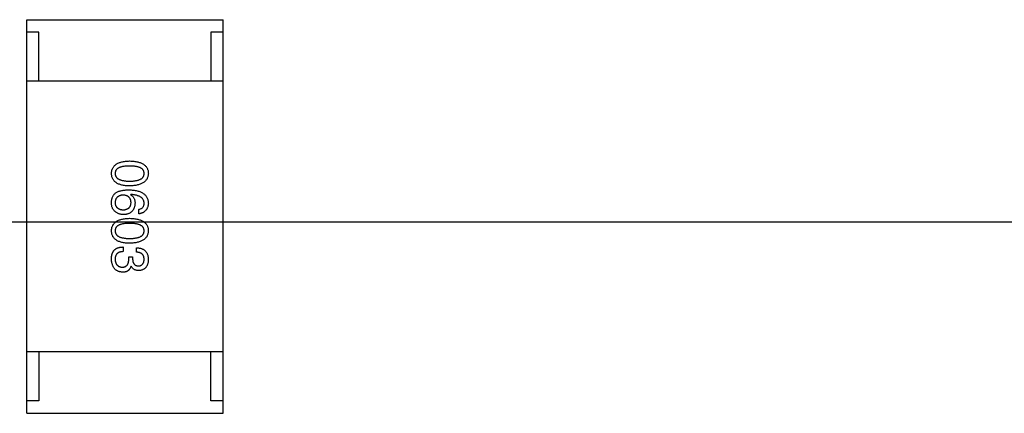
# Model space of a CAD drawing. Header units: millimetres. Extents: x 344 to 667, y 229 to 335.
# Tile 170 of 206: x 636.72 to 640.73, y 273.5 to 275.1. Entities that reach past the tile are written whole.
import ezdxf

# ---------------------------------------------------------------- set-up
doc = ezdxf.new("R2010")
doc.units = ezdxf.units.MM
doc.header["$LTSCALE"] = 0.5
doc.linetypes.add('CENTER', pattern=[50.8, 31.75, -6.35, 6.35, -6.35])
doc.layers.get('0').update_dxf_attribs({"linetype": 'CONTINUOUS'})

msp = doc.modelspace()

# ---------------------------------------------------------------- linework, layer by layer
at = {"linetype": 'Continuous'}
for p, q in [((636.7498, 273.5046), (636.7499, 275.1046)), ((636.7499, 275.1046), (637.5499, 275.1045)), ((637.5498, 273.5045), (637.5499, 275.1045)), ((636.7999, 275.0546), (636.7499, 275.0546)), ((636.7999, 274.8546), (636.7999, 275.0546)), ((637.5499, 275.0545), (637.4999, 275.0545)), ((637.4999, 275.0545), (637.4999, 274.8545)), ((637.5499, 274.8545), (636.7499, 274.8546)), ((637.1737, 274.3941), (637.1729, 274.3932)), ((637.2057, 274.3154), (637.2057, 274.3334)), ((637.1426, 274.1806), (637.1426, 274.1617)), ((637.1967, 274.1593), (637.1967, 274.1773)), ((637.1655, 274.1412), (637.1811, 274.1412)), ((637.1655, 274.1322), (637.1655, 274.1412)), ((637.1811, 274.1412), (637.1811, 274.1314)), ((637.1754, 274.1027), (637.1745, 274.1027)), ((637.5498, 273.7545), (636.7498, 273.7546)), ((636.7998, 273.7546), (636.7998, 273.5546)), ((637.4998, 273.5545), (637.4998, 273.7545)), ((636.7998, 273.5546), (636.7498, 273.5546)), ((637.5498, 273.5545), (637.4998, 273.5545)), ((636.7498, 273.5046), (637.5498, 273.5045))]:
    msp.add_line(p, q, dxfattribs=at)
at = {"color": 1, "linetype": 'CENTER'}
msp.add_line((531.3507, 274.2825), (654.121, 274.2825), dxfattribs=at)
at = {"linetype": 'Continuous'}
for points, knots in [([(637.0951, 274.4795), (637.0952, 274.4815), (637.0953, 274.4854), (637.0963, 274.491), (637.0978, 274.4962), (637.0999, 274.5011), (637.1025, 274.5057), (637.1058, 274.5098), (637.1095, 274.5136), (637.1139, 274.5169), (637.1188, 274.5199), (637.1244, 274.5225), (637.1304, 274.5248), (637.137, 274.5266), (637.1442, 274.5282), (637.1519, 274.5292), (637.1602, 274.53), (637.1659, 274.5302), (637.1688, 274.5303)], [0, 0, 0, 0, 0.059135, 0.115606, 0.169241, 0.221578, 0.273261, 0.324749, 0.377329, 0.431642, 0.488541, 0.548597, 0.612232, 0.680174, 0.752504, 0.829777, 0.912307, 1, 1, 1, 1]), ([(637.1688, 274.5303), (637.1719, 274.5302), (637.1778, 274.53), (637.1864, 274.5292), (637.1943, 274.5281), (637.2017, 274.5266), (637.2086, 274.5248), (637.2148, 274.5225), (637.2205, 274.5199), (637.2256, 274.5169), (637.2301, 274.5136), (637.234, 274.5098), (637.2374, 274.5057), (637.2401, 274.5011), (637.2422, 274.4962), (637.2438, 274.491), (637.2448, 274.4854), (637.245, 274.4815), (637.2451, 274.4795)], [0, 0, 0, 0, 0.088823, 0.172287, 0.250296, 0.323438, 0.392244, 0.456221, 0.516635, 0.573871, 0.628, 0.680335, 0.731489, 0.782557, 0.834044, 0.886738, 0.942089, 1, 1, 1, 1]), ([(637.1688, 274.5098), (637.1665, 274.5098), (637.1618, 274.5098), (637.1551, 274.5094), (637.1489, 274.5088), (637.1431, 274.508), (637.1378, 274.5069), (637.133, 274.5057), (637.1286, 274.5041), (637.1246, 274.5023), (637.1211, 274.5003), (637.1181, 274.4981), (637.1155, 274.4956), (637.1135, 274.4928), (637.1118, 274.4898), (637.1106, 274.4866), (637.11, 274.4831), (637.1099, 274.4807), (637.1098, 274.4795)], [0, 0, 0, 0, 0.096457, 0.187288, 0.27178, 0.350132, 0.423455, 0.491343, 0.554037, 0.612253, 0.666313, 0.717038, 0.764921, 0.811214, 0.856775, 0.902988, 0.950234, 1, 1, 1, 1]), ([(637.2279, 274.4795), (637.2278, 274.4807), (637.2277, 274.4831), (637.227, 274.4866), (637.2259, 274.4898), (637.2242, 274.4928), (637.2221, 274.4956), (637.2196, 274.4981), (637.2165, 274.5003), (637.213, 274.5023), (637.2091, 274.5041), (637.2047, 274.5057), (637.1998, 274.5069), (637.1945, 274.508), (637.1888, 274.5088), (637.1825, 274.5094), (637.1758, 274.5098), (637.1712, 274.5098), (637.1688, 274.5098)], [0, 0, 0, 0, 0.049764, 0.097007, 0.143217, 0.188577, 0.235116, 0.282997, 0.333719, 0.387776, 0.445989, 0.508679, 0.576563, 0.649481, 0.728235, 0.812722, 0.903548, 1, 1, 1, 1]), ([(637.1688, 274.4287), (637.1659, 274.4288), (637.1602, 274.429), (637.1519, 274.4297), (637.1441, 274.4308), (637.137, 274.4324), (637.1304, 274.4342), (637.1243, 274.4365), (637.1189, 274.4391), (637.1139, 274.4421), (637.1096, 274.4454), (637.1057, 274.4492), (637.1025, 274.4533), (637.0999, 274.4579), (637.0978, 274.4627), (637.0963, 274.468), (637.0953, 274.4736), (637.0952, 274.4775), (637.0951, 274.4795)], [0, 0, 0, 0, 0.08769, 0.170218, 0.24749, 0.319818, 0.387758, 0.451391, 0.511445, 0.568185, 0.622681, 0.67526, 0.726746, 0.778428, 0.830764, 0.884397, 0.940866, 1, 1, 1, 1]), ([(637.1098, 274.4795), (637.1099, 274.4782), (637.1101, 274.4758), (637.1108, 274.4722), (637.1121, 274.4689), (637.1138, 274.4658), (637.1159, 274.463), (637.1185, 274.4604), (637.1215, 274.4581), (637.125, 274.456), (637.129, 274.4542), (637.1333, 274.4526), (637.1382, 274.4513), (637.1434, 274.4502), (637.1492, 274.4494), (637.1553, 274.4488), (637.1619, 274.4484), (637.1665, 274.4484), (637.1688, 274.4483)], [0, 0, 0, 0, 0.050879, 0.099377, 0.146973, 0.193618, 0.240619, 0.289461, 0.34047, 0.395283, 0.453059, 0.515633, 0.582666, 0.655287, 0.732971, 0.815933, 0.905166, 1, 1, 1, 1]), ([(637.1688, 274.4483), (637.1712, 274.4484), (637.1758, 274.4484), (637.1825, 274.4488), (637.1888, 274.4494), (637.1945, 274.4502), (637.1998, 274.4513), (637.2047, 274.4526), (637.2091, 274.4542), (637.2131, 274.456), (637.2165, 274.4581), (637.2196, 274.4604), (637.2221, 274.463), (637.2242, 274.4658), (637.2259, 274.4689), (637.227, 274.4722), (637.2277, 274.4758), (637.2278, 274.4782), (637.2279, 274.4795)], [0, 0, 0, 0, 0.095719, 0.185854, 0.269738, 0.347952, 0.420315, 0.487894, 0.550245, 0.608186, 0.662454, 0.713283, 0.761375, 0.808209, 0.854301, 0.901312, 0.949396, 1, 1, 1, 1]), ([(637.2451, 274.4795), (637.2449, 274.4775), (637.2447, 274.4737), (637.2436, 274.4682), (637.242, 274.463), (637.2398, 274.4581), (637.237, 274.4537), (637.2336, 274.4496), (637.2297, 274.4458), (637.2252, 274.4425), (637.2201, 274.4395), (637.2144, 274.4368), (637.2082, 274.4346), (637.2014, 274.4327), (637.1941, 274.4311), (637.1862, 274.4299), (637.1777, 274.4291), (637.1718, 274.4288), (637.1688, 274.4287)], [0, 0, 0, 0, 0.057415, 0.112361, 0.16496, 0.216437, 0.267441, 0.318839, 0.371478, 0.426325, 0.483626, 0.544235, 0.608673, 0.677374, 0.750405, 0.828394, 0.911525, 1, 1, 1, 1]), ([(637.1147, 274.4023), (637.1163, 274.4031), (637.1195, 274.4049), (637.1247, 274.4071), (637.1304, 274.4089), (637.1366, 274.4103), (637.1432, 274.4115), (637.1502, 274.4123), (637.1577, 274.4129), (637.1629, 274.4129), (637.1656, 274.4129)], [0, 0, 0, 0, 0.101889, 0.209155, 0.322694, 0.442863, 0.569758, 0.70479, 0.848502, 1, 1, 1, 1]), ([(637.1656, 274.4129), (637.1687, 274.4128), (637.1748, 274.4126), (637.1837, 274.4118), (637.1919, 274.4106), (637.1996, 274.409), (637.2067, 274.4071), (637.2132, 274.4047), (637.2191, 274.4019), (637.2243, 274.3987), (637.2291, 274.3951), (637.2332, 274.3911), (637.2367, 274.3867), (637.2396, 274.3819), (637.2419, 274.3767), (637.2436, 274.3711), (637.2447, 274.3651), (637.2449, 274.3609), (637.2451, 274.3588)], [0, 0, 0, 0, 0.087517, 0.169686, 0.246944, 0.319347, 0.387088, 0.450961, 0.511075, 0.567974, 0.622351, 0.675039, 0.726853, 0.778688, 0.83093, 0.884738, 0.941043, 1, 1, 1, 1]), ([(637.0951, 274.3637), (637.0952, 274.3658), (637.0954, 274.3698), (637.0965, 274.3756), (637.0981, 274.3811), (637.1003, 274.3861), (637.103, 274.3908), (637.1064, 274.395), (637.1102, 274.399), (637.1132, 274.4011), (637.1147, 274.4023)], [0, 0, 0, 0, 0.137449, 0.267856, 0.393219, 0.514735, 0.63397, 0.753734, 0.874967, 1, 1, 1, 1]), ([(637.1426, 274.3916), (637.1413, 274.3915), (637.1388, 274.3914), (637.1351, 274.3908), (637.1318, 274.3901), (637.1286, 274.3891), (637.1257, 274.388), (637.123, 274.3865), (637.1206, 274.3849), (637.1184, 274.383), (637.1164, 274.381), (637.1148, 274.3787), (637.1133, 274.3762), (637.1121, 274.3735), (637.1111, 274.3705), (637.1105, 274.3674), (637.11, 274.364), (637.1099, 274.3617), (637.1098, 274.3605)], [0, 0, 0, 0, 0.076467, 0.148148, 0.216496, 0.280559, 0.342274, 0.401168, 0.458322, 0.514073, 0.569257, 0.62465, 0.68124, 0.739113, 0.799947, 0.862804, 0.929597, 1, 1, 1, 1]), ([(637.1746, 274.3613), (637.1745, 274.3624), (637.1744, 274.3647), (637.1739, 274.368), (637.1733, 274.3711), (637.1723, 274.3739), (637.1712, 274.3766), (637.1697, 274.379), (637.1681, 274.3812), (637.1662, 274.3832), (637.1641, 274.3851), (637.1617, 274.3866), (637.1591, 274.388), (637.1563, 274.3892), (637.1532, 274.3901), (637.1499, 274.3908), (637.1463, 274.3914), (637.1439, 274.3915), (637.1426, 274.3916)], [0, 0, 0, 0, 0.070453, 0.136523, 0.199866, 0.260392, 0.318446, 0.374657, 0.430182, 0.485556, 0.541071, 0.598396, 0.657208, 0.718642, 0.783247, 0.851631, 0.923928, 1, 1, 1, 1]), ([(637.1729, 274.3932), (637.1744, 274.3924), (637.1772, 274.3907), (637.1809, 274.3875), (637.184, 274.3839), (637.1866, 274.3797), (637.1885, 274.3751), (637.19, 274.3701), (637.1908, 274.3646), (637.1909, 274.3608), (637.191, 274.3588)], [0, 0, 0, 0, 0.122276, 0.239997, 0.35611, 0.473903, 0.59404, 0.720428, 0.855383, 1, 1, 1, 1]), ([(637.2278, 274.3588), (637.2277, 274.3601), (637.2276, 274.3627), (637.2267, 274.3663), (637.2255, 274.3698), (637.2239, 274.373), (637.2219, 274.3761), (637.2195, 274.3788), (637.2167, 274.3814), (637.2135, 274.3837), (637.2099, 274.3858), (637.2059, 274.3877), (637.2015, 274.3893), (637.1967, 274.3907), (637.1915, 274.3919), (637.1859, 274.3928), (637.18, 274.3936), (637.1759, 274.3939), (637.1737, 274.3941)], [0, 0, 0, 0, 0.054741, 0.107075, 0.158339, 0.208382, 0.258772, 0.310045, 0.362765, 0.417822, 0.475982, 0.537466, 0.602901, 0.673037, 0.747247, 0.826291, 0.910782, 1, 1, 1, 1]), ([(637.1073, 274.3269), (637.1063, 274.3278), (637.1042, 274.3297), (637.1016, 274.3332), (637.0993, 274.3371), (637.0976, 274.3415), (637.0963, 274.3464), (637.0954, 274.3517), (637.095, 274.3576), (637.095, 274.3616), (637.0951, 274.3637)], [0, 0, 0, 0, 0.105033, 0.21147, 0.321511, 0.438526, 0.563605, 0.698055, 0.843218, 1, 1, 1, 1]), ([(637.1442, 274.3121), (637.1425, 274.3121), (637.139, 274.3122), (637.1339, 274.3129), (637.129, 274.3141), (637.1243, 274.3157), (637.1198, 274.3178), (637.1154, 274.3203), (637.1112, 274.3234), (637.1087, 274.3257), (637.1073, 274.3269)], [0, 0, 0, 0, 0.12904, 0.253809, 0.377066, 0.499122, 0.621469, 0.744665, 0.870607, 1, 1, 1, 1]), ([(637.1098, 274.3605), (637.1099, 274.3594), (637.1101, 274.3572), (637.1106, 274.3541), (637.1114, 274.3512), (637.1125, 274.3485), (637.1137, 274.346), (637.1152, 274.3437), (637.117, 274.3416), (637.119, 274.3397), (637.1212, 274.338), (637.1237, 274.3365), (637.1264, 274.3352), (637.1294, 274.3341), (637.1325, 274.3332), (637.1359, 274.3325), (637.1396, 274.332), (637.1421, 274.3319), (637.1434, 274.3318)], [0, 0, 0, 0, 0.066682, 0.130303, 0.190802, 0.248749, 0.30534, 0.361219, 0.415721, 0.471765, 0.528279, 0.586428, 0.64659, 0.710143, 0.776461, 0.846692, 0.921137, 1, 1, 1, 1]), ([(637.1434, 274.3318), (637.1446, 274.3319), (637.147, 274.332), (637.1505, 274.3325), (637.1537, 274.3333), (637.1567, 274.3342), (637.1595, 274.3353), (637.162, 274.3366), (637.1643, 274.3382), (637.1664, 274.3399), (637.1682, 274.3419), (637.1699, 274.344), (637.1712, 274.3464), (637.1724, 274.349), (637.1733, 274.3518), (637.1739, 274.3548), (637.1744, 274.358), (637.1745, 274.3602), (637.1746, 274.3613)], [0, 0, 0, 0, 0.076288, 0.14871, 0.216387, 0.281386, 0.342528, 0.402111, 0.4591, 0.514852, 0.569974, 0.625644, 0.682226, 0.740156, 0.800362, 0.863471, 0.930116, 1, 1, 1, 1]), ([(637.191, 274.3588), (637.1908, 274.357), (637.1905, 274.3534), (637.1896, 274.3483), (637.1884, 274.3435), (637.1869, 274.339), (637.185, 274.3349), (637.183, 274.3311), (637.1804, 274.3277), (637.1777, 274.3246), (637.1746, 274.3218), (637.1712, 274.3194), (637.1675, 274.3173), (637.1634, 274.3155), (637.1591, 274.3142), (637.1544, 274.3131), (637.1494, 274.3124), (637.146, 274.3122), (637.1442, 274.3121)], [0, 0, 0, 0, 0.074228, 0.144548, 0.211288, 0.274576, 0.335162, 0.393915, 0.450599, 0.506657, 0.562409, 0.618617, 0.676096, 0.735061, 0.79654, 0.860906, 0.928473, 1, 1, 1, 1]), ([(637.2057, 274.3334), (637.2075, 274.3338), (637.2108, 274.3345), (637.2153, 274.3364), (637.2192, 274.3387), (637.2224, 274.3417), (637.2249, 274.3452), (637.2266, 274.3493), (637.2277, 274.3539), (637.2278, 274.3571), (637.2278, 274.3588)], [0, 0, 0, 0, 0.1439, 0.274233, 0.394478, 0.509388, 0.621911, 0.738504, 0.863414, 1, 1, 1, 1]), ([(637.2451, 274.3588), (637.2449, 274.3572), (637.2447, 274.3541), (637.244, 274.3496), (637.243, 274.3453), (637.2417, 274.3414), (637.2402, 274.3377), (637.2384, 274.3342), (637.2364, 274.3311), (637.2341, 274.3282), (637.2314, 274.3256), (637.2285, 274.3234), (637.2254, 274.3213), (637.222, 274.3196), (637.2183, 274.3181), (637.2143, 274.3169), (637.2101, 274.3159), (637.2072, 274.3156), (637.2057, 274.3154)], [0, 0, 0, 0, 0.073784, 0.144317, 0.211047, 0.274818, 0.336501, 0.395724, 0.453465, 0.510016, 0.566585, 0.622844, 0.680328, 0.739335, 0.800408, 0.863904, 0.93053, 1, 1, 1, 1]), ([(637.095, 274.2463), (637.0951, 274.2483), (637.0953, 274.2522), (637.0963, 274.2578), (637.0978, 274.2631), (637.0998, 274.268), (637.1025, 274.2725), (637.1057, 274.2767), (637.1095, 274.2804), (637.1139, 274.2837), (637.1188, 274.2868), (637.1243, 274.2894), (637.1304, 274.2916), (637.137, 274.2935), (637.1441, 274.295), (637.1519, 274.2961), (637.1602, 274.2969), (637.1659, 274.2971), (637.1688, 274.2972)], [0, 0, 0, 0, 0.059135, 0.115606, 0.169241, 0.221578, 0.273261, 0.324749, 0.377329, 0.431642, 0.488541, 0.548597, 0.612232, 0.680174, 0.752504, 0.829777, 0.912307, 1, 1, 1, 1]), ([(637.1688, 274.2972), (637.1719, 274.2971), (637.1778, 274.2969), (637.1863, 274.2961), (637.1943, 274.295), (637.2017, 274.2935), (637.2085, 274.2916), (637.2148, 274.2894), (637.2205, 274.2868), (637.2256, 274.2838), (637.2301, 274.2804), (637.234, 274.2766), (637.2373, 274.2725), (637.2401, 274.268), (637.2422, 274.2631), (637.2438, 274.2578), (637.2448, 274.2522), (637.245, 274.2483), (637.245, 274.2463)], [0, 0, 0, 0, 0.088823, 0.172287, 0.250296, 0.323438, 0.392244, 0.456221, 0.516635, 0.573871, 0.628, 0.680335, 0.731489, 0.782557, 0.834044, 0.886738, 0.942089, 1, 1, 1, 1]), ([(637.1688, 274.1955), (637.1659, 274.1956), (637.1601, 274.1958), (637.1519, 274.1966), (637.1441, 274.1977), (637.137, 274.1992), (637.1304, 274.2011), (637.1243, 274.2033), (637.1188, 274.2059), (637.1139, 274.2089), (637.1095, 274.2123), (637.1057, 274.216), (637.1025, 274.2202), (637.0998, 274.2247), (637.0978, 274.2296), (637.0962, 274.2348), (637.0953, 274.2405), (637.0951, 274.2444), (637.095, 274.2463)], [0, 0, 0, 0, 0.08769, 0.170218, 0.24749, 0.319818, 0.387758, 0.451391, 0.511445, 0.568185, 0.622681, 0.67526, 0.726746, 0.778428, 0.830764, 0.884397, 0.940866, 1, 1, 1, 1]), ([(637.1688, 274.2767), (637.1664, 274.2766), (637.1618, 274.2766), (637.1551, 274.2762), (637.1489, 274.2757), (637.1431, 274.2749), (637.1378, 274.2738), (637.1329, 274.2725), (637.1285, 274.271), (637.1246, 274.2692), (637.1211, 274.2672), (637.1181, 274.2649), (637.1155, 274.2624), (637.1135, 274.2597), (637.1118, 274.2567), (637.1106, 274.2534), (637.1099, 274.25), (637.1098, 274.2476), (637.1098, 274.2463)], [0, 0, 0, 0, 0.096457, 0.187288, 0.27178, 0.350132, 0.423455, 0.491343, 0.554037, 0.612253, 0.666313, 0.717038, 0.764921, 0.811214, 0.856775, 0.902988, 0.950234, 1, 1, 1, 1]), ([(637.1098, 274.2463), (637.1099, 274.2451), (637.11, 274.2426), (637.1108, 274.2391), (637.112, 274.2357), (637.1137, 274.2327), (637.1159, 274.2298), (637.1185, 274.2273), (637.1215, 274.2249), (637.125, 274.2229), (637.1289, 274.221), (637.1333, 274.2195), (637.1382, 274.2181), (637.1434, 274.2171), (637.1491, 274.2162), (637.1553, 274.2156), (637.1619, 274.2153), (637.1665, 274.2152), (637.1688, 274.2152)], [0, 0, 0, 0, 0.050879, 0.099377, 0.146973, 0.193618, 0.240619, 0.289461, 0.34047, 0.395283, 0.453059, 0.515633, 0.582666, 0.655287, 0.732971, 0.815933, 0.905166, 1, 1, 1, 1]), ([(637.2278, 274.2463), (637.2278, 274.2476), (637.2277, 274.25), (637.227, 274.2534), (637.2259, 274.2567), (637.2242, 274.2597), (637.2221, 274.2624), (637.2195, 274.2649), (637.2165, 274.2672), (637.213, 274.2692), (637.2091, 274.271), (637.2047, 274.2725), (637.1998, 274.2738), (637.1945, 274.2749), (637.1887, 274.2757), (637.1825, 274.2762), (637.1758, 274.2766), (637.1712, 274.2766), (637.1688, 274.2767)], [0, 0, 0, 0, 0.049764, 0.097007, 0.143217, 0.188577, 0.235116, 0.282997, 0.333719, 0.387776, 0.445989, 0.508679, 0.576563, 0.649481, 0.728235, 0.812722, 0.903548, 1, 1, 1, 1]), ([(637.1688, 274.2152), (637.1712, 274.2152), (637.1758, 274.2153), (637.1825, 274.2156), (637.1887, 274.2162), (637.1945, 274.2171), (637.1998, 274.2181), (637.2047, 274.2195), (637.2091, 274.221), (637.213, 274.2228), (637.2165, 274.225), (637.2196, 274.2272), (637.2221, 274.2298), (637.2242, 274.2326), (637.2259, 274.2357), (637.227, 274.2391), (637.2277, 274.2426), (637.2278, 274.2451), (637.2278, 274.2463)], [0, 0, 0, 0, 0.095719, 0.185854, 0.269738, 0.347952, 0.420315, 0.487894, 0.550245, 0.608186, 0.662454, 0.713283, 0.761375, 0.808209, 0.854301, 0.901312, 0.949396, 1, 1, 1, 1]), ([(637.245, 274.2463), (637.2449, 274.2444), (637.2447, 274.2405), (637.2436, 274.235), (637.242, 274.2298), (637.2398, 274.225), (637.237, 274.2205), (637.2336, 274.2164), (637.2297, 274.2127), (637.2251, 274.2093), (637.2201, 274.2063), (637.2144, 274.2037), (637.2082, 274.2014), (637.2014, 274.1995), (637.1941, 274.198), (637.1862, 274.1968), (637.1777, 274.1959), (637.1718, 274.1957), (637.1688, 274.1955)], [0, 0, 0, 0, 0.057415, 0.112361, 0.16496, 0.216437, 0.267441, 0.318839, 0.371478, 0.426325, 0.483626, 0.544235, 0.608673, 0.677374, 0.750405, 0.828394, 0.911525, 1, 1, 1, 1]), ([(637.1, 274.1585), (637.1004, 274.1593), (637.1012, 274.1611), (637.1027, 274.1635), (637.1044, 274.1658), (637.1063, 274.1679), (637.1083, 274.1698), (637.1105, 274.1716), (637.113, 274.1732), (637.1155, 274.1747), (637.1183, 274.176), (637.1212, 274.1772), (637.1244, 274.1781), (637.1277, 274.1789), (637.1311, 274.1796), (637.1348, 274.1801), (637.1386, 274.1804), (637.1412, 274.1805), (637.1426, 274.1806)], [0, 0, 0, 0, 0.056906, 0.113264, 0.168825, 0.223843, 0.279195, 0.335267, 0.392098, 0.450414, 0.51054, 0.572219, 0.636652, 0.703156, 0.773102, 0.845505, 0.921063, 1, 1, 1, 1]), ([(637.1967, 274.1773), (637.1986, 274.1772), (637.2023, 274.1771), (637.2077, 274.1765), (637.2128, 274.1755), (637.2175, 274.1741), (637.2218, 274.1724), (637.2258, 274.1703), (637.2294, 274.1679), (637.2326, 274.1651), (637.2355, 274.1619), (637.2379, 274.1584), (637.2401, 274.1545), (637.2418, 274.1502), (637.2432, 274.1456), (637.2442, 274.1406), (637.2449, 274.1353), (637.245, 274.1316), (637.245, 274.1298)], [0, 0, 0, 0, 0.074804, 0.144899, 0.211458, 0.274554, 0.334363, 0.392059, 0.448123, 0.503024, 0.558154, 0.613471, 0.670844, 0.729926, 0.792003, 0.857405, 0.926768, 1, 1, 1, 1]), ([(637.095, 274.1314), (637.0951, 274.1328), (637.0951, 274.1355), (637.0953, 274.1395), (637.0957, 274.1432), (637.0962, 274.1467), (637.0969, 274.15), (637.0978, 274.153), (637.0987, 274.1559), (637.0996, 274.1576), (637.1, 274.1585)], [0, 0, 0, 0, 0.15115, 0.29371, 0.429149, 0.55661, 0.677302, 0.791017, 0.898045, 1, 1, 1, 1]), ([(637.1409, 274.0781), (637.1391, 274.0783), (637.1356, 274.0785), (637.1306, 274.0794), (637.1259, 274.0806), (637.1215, 274.0823), (637.1174, 274.0843), (637.1137, 274.0867), (637.1103, 274.0895), (637.1072, 274.0926), (637.1045, 274.0962), (637.1022, 274.1001), (637.1001, 274.1044), (637.0984, 274.1091), (637.0971, 274.1141), (637.096, 274.1195), (637.0953, 274.1254), (637.0951, 274.1294), (637.095, 274.1314)], [0, 0, 0, 0, 0.068236, 0.132937, 0.194125, 0.253174, 0.310181, 0.365986, 0.421096, 0.476216, 0.532352, 0.590232, 0.649824, 0.71274, 0.778406, 0.848058, 0.921922, 1, 1, 1, 1]), ([(637.1426, 274.1617), (637.1413, 274.1617), (637.1387, 274.1616), (637.135, 274.1611), (637.1315, 274.1605), (637.1283, 274.1595), (637.1253, 274.1584), (637.1226, 274.157), (637.1202, 274.1554), (637.1179, 274.1536), (637.116, 274.1515), (637.1143, 274.1492), (637.1129, 274.1467), (637.1118, 274.1439), (637.1109, 274.1409), (637.1103, 274.1377), (637.1098, 274.1342), (637.1098, 274.1318), (637.1098, 274.1306)], [0, 0, 0, 0, 0.07723, 0.149593, 0.217944, 0.282232, 0.34411, 0.402297, 0.458791, 0.513966, 0.568538, 0.623291, 0.679957, 0.737243, 0.798142, 0.86118, 0.928728, 1, 1, 1, 1]), ([(637.1098, 274.1306), (637.1099, 274.1294), (637.11, 274.127), (637.1106, 274.1235), (637.1113, 274.1203), (637.1121, 274.1173), (637.1132, 274.1145), (637.1145, 274.1119), (637.116, 274.1095), (637.1177, 274.1074), (637.1197, 274.1055), (637.1217, 274.1038), (637.1241, 274.1024), (637.1266, 274.1012), (637.1292, 274.1002), (637.1321, 274.0994), (637.1352, 274.0989), (637.1374, 274.0987), (637.1385, 274.0986)], [0, 0, 0, 0, 0.076694, 0.149502, 0.218019, 0.283183, 0.345589, 0.405199, 0.462852, 0.519478, 0.575313, 0.630559, 0.687006, 0.744638, 0.804006, 0.866059, 0.931486, 1, 1, 1, 1]), ([(637.1385, 274.0986), (637.1396, 274.0986), (637.1417, 274.0987), (637.1448, 274.0991), (637.1476, 274.0997), (637.1503, 274.1006), (637.1528, 274.1018), (637.155, 274.1033), (637.157, 274.105), (637.1588, 274.107), (637.1604, 274.1093), (637.1618, 274.1117), (637.163, 274.1145), (637.1639, 274.1176), (637.1647, 274.1209), (637.1651, 274.1244), (637.1655, 274.1282), (637.1655, 274.1309), (637.1655, 274.1322)], [0, 0, 0, 0, 0.066518, 0.129194, 0.188613, 0.245254, 0.300032, 0.353805, 0.407079, 0.461108, 0.516272, 0.574141, 0.634837, 0.699275, 0.767504, 0.840272, 0.917505, 1, 1, 1, 1]), ([(637.1811, 274.1314), (637.1811, 274.1303), (637.1812, 274.1282), (637.1816, 274.1251), (637.1822, 274.1222), (637.1828, 274.1195), (637.1837, 274.1171), (637.1848, 274.1148), (637.186, 274.1128), (637.1874, 274.1109), (637.189, 274.1092), (637.1908, 274.1078), (637.1927, 274.1065), (637.1948, 274.1055), (637.1971, 274.1047), (637.1995, 274.1041), (637.2021, 274.1037), (637.2039, 274.1036), (637.2049, 274.1035)], [0, 0, 0, 0, 0.079415, 0.154091, 0.22508, 0.29186, 0.355026, 0.415127, 0.472418, 0.528511, 0.583551, 0.638361, 0.693547, 0.750023, 0.807857, 0.868401, 0.932259, 1, 1, 1, 1]), ([(637.2278, 274.1306), (637.2278, 274.1317), (637.2278, 274.1339), (637.2274, 274.1371), (637.2268, 274.14), (637.2259, 274.1428), (637.2249, 274.1454), (637.2235, 274.1477), (637.2219, 274.1498), (637.2201, 274.1517), (637.218, 274.1534), (637.2156, 274.1549), (637.2131, 274.1562), (637.2103, 274.1572), (637.2072, 274.1581), (637.2039, 274.1587), (637.2004, 274.1591), (637.1979, 274.1592), (637.1967, 274.1593)], [0, 0, 0, 0, 0.069877, 0.136363, 0.198671, 0.257968, 0.315462, 0.370709, 0.425568, 0.479847, 0.535753, 0.592303, 0.651386, 0.713311, 0.778642, 0.84836, 0.921866, 1, 1, 1, 1]), ([(637.2049, 274.1035), (637.2058, 274.1036), (637.2075, 274.1038), (637.21, 274.1043), (637.2124, 274.1049), (637.2146, 274.1058), (637.2166, 274.1068), (637.2185, 274.1081), (637.2202, 274.1095), (637.2217, 274.1111), (637.2231, 274.1129), (637.2243, 274.1149), (637.2253, 274.117), (637.2261, 274.1194), (637.2268, 274.1219), (637.2273, 274.1246), (637.2277, 274.1275), (637.2278, 274.1295), (637.2278, 274.1306)], [0, 0, 0, 0, 0.067655, 0.132224, 0.194132, 0.253145, 0.309858, 0.366002, 0.421361, 0.47702, 0.532632, 0.590536, 0.65067, 0.713258, 0.779588, 0.848803, 0.921949, 1, 1, 1, 1]), ([(637.245, 274.1298), (637.2449, 274.128), (637.2448, 274.1247), (637.2441, 274.1198), (637.2433, 274.1153), (637.2421, 274.111), (637.2407, 274.1071), (637.2389, 274.1035), (637.2369, 274.1001), (637.2346, 274.0972), (637.2321, 274.0945), (637.2292, 274.0921), (637.2261, 274.0901), (637.2227, 274.0883), (637.2191, 274.0869), (637.2151, 274.0859), (637.2109, 274.0851), (637.208, 274.0848), (637.2065, 274.0847)], [0, 0, 0, 0, 0.077845, 0.151584, 0.221397, 0.287366, 0.350104, 0.410398, 0.467998, 0.524388, 0.579979, 0.635152, 0.690917, 0.747936, 0.806661, 0.867861, 0.932479, 1, 1, 1, 1]), ([(637.1745, 274.1027), (637.1742, 274.1017), (637.1736, 274.0998), (637.1725, 274.097), (637.1711, 274.0944), (637.1697, 274.092), (637.1681, 274.0898), (637.1664, 274.0877), (637.1645, 274.0859), (637.1625, 274.0842), (637.1603, 274.0828), (637.158, 274.0815), (637.1555, 274.0805), (637.1528, 274.0796), (637.1501, 274.0789), (637.1472, 274.0785), (637.1441, 274.0782), (637.142, 274.0781), (637.1409, 274.0781)], [0, 0, 0, 0, 0.069445, 0.136039, 0.200011, 0.261745, 0.322328, 0.381403, 0.438864, 0.496655, 0.554398, 0.612391, 0.672266, 0.733005, 0.79604, 0.861293, 0.928785, 1, 1, 1, 1]), ([(637.2065, 274.0847), (637.2047, 274.0847), (637.2011, 274.0848), (637.196, 274.0857), (637.1914, 274.0871), (637.1872, 274.0891), (637.1835, 274.0916), (637.1803, 274.0948), (637.1775, 274.0985), (637.1761, 274.1013), (637.1754, 274.1027)], [0, 0, 0, 0, 0.143686, 0.277942, 0.40333, 0.521785, 0.638573, 0.755208, 0.874773, 1, 1, 1, 1])]:
    msp.add_open_spline(points, degree=3, knots=knots, dxfattribs=at)

doc.saveas('drawing.dxf')
